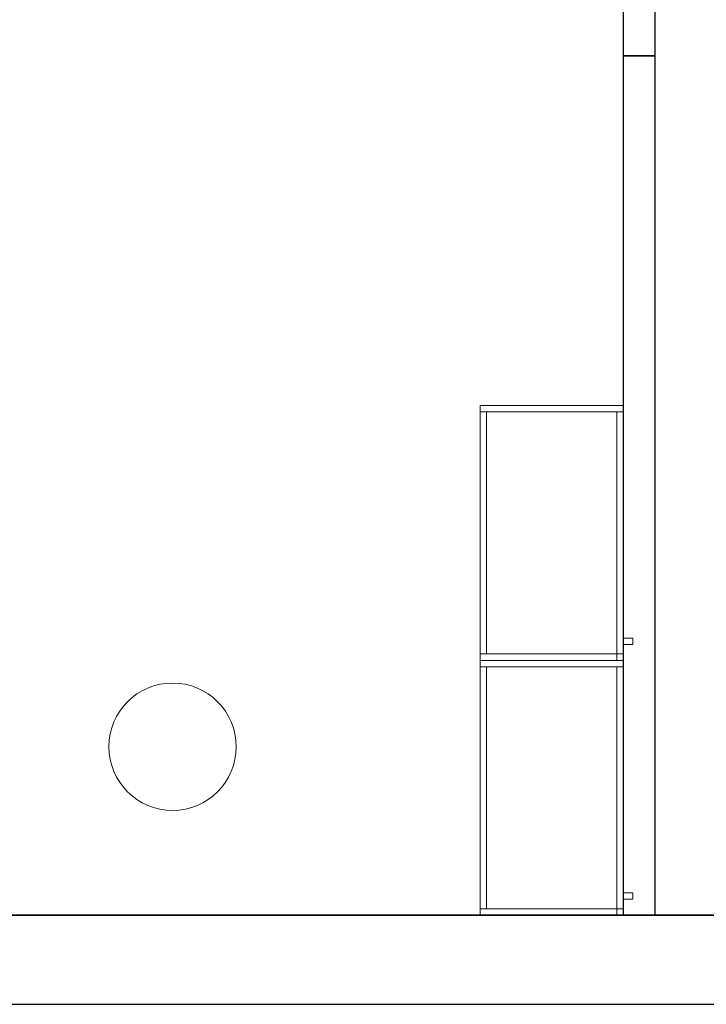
# Model space of a CAD drawing. Header units: metres. Extents: x 397.7 to 427.5, y 12.7 to 28.4.
# Tile 15 of 130: x 410.3 to 412.4, y 12.8 to 15.9. Entities that reach past the tile are written whole.
import ezdxf

# ---------------------------------------------------------------- set-up
doc = ezdxf.new("R2010")
doc.units = ezdxf.units.M
doc.layers.add('01_SUELOS', color=7, linetype='Continuous', lineweight=25, true_color=0x007f00)
for name, color, linetype, lineweight in [('02_MOBILIARIO', 7, 'Continuous', 18), ('A-COLS-____-MCUT', 7, 'Continuous', 18), ('A-COLS-____-OTLN', 7, 'Continuous', 18), ('A-WALL-____-MCUT', 7, 'Continuous', 25), ('A-WALL-____-OTLN', 7, 'Continuous', 25), ('Mobiliario', 7, 'Continuous', 18)]:
    doc.layers.add(name, color=color, linetype=linetype, lineweight=lineweight)

# ---------------------------------------------------------------- blocks, each defined once
blk = doc.blocks.new('Family - Evans P2-152722-05_TEL_P2')
at = {"layer": 'A-WALL-____-MCUT', "color": 253, "true_color": 0xaaaaaa}
for p, q in [((2.698, 0.1), (0, 0.1)), ((0, 0.1), (0, 0)), ((2.698, 0), (2.698, 0.1)), ((0, 0), (2.698, 0))]:
    blk.add_line(p, q, dxfattribs=at)
at = {"layer": 'A-WALL-____-OTLN', "color": 253, "true_color": 0xaaaaaa}
for p, q in [((2.698, 0.1), (0, 0.1)), ((0, 0.1), (0, 0)), ((2.698, 0), (2.698, 0.1)), ((0, 0), (2.698, 0))]:
    blk.add_line(p, q, dxfattribs=at)
at = {"layer": 'A-WALL-____-OTLN', "color": 253, "lineweight": 18, "true_color": 0xaaaaaa}
blk.add_line((0, 0), (2.698, 0), dxfattribs=at)
blk = doc.blocks.new('Family - Mur P2-152758-05_TEL_P2')
at = {"layer": 'A-WALL-____-MCUT', "color": 253, "true_color": 0xaaaaaa}
for p, q in [((25.4738, 0.28), (0.0555, 0.28)), ((0, 0), (25.4158, 0))]:
    blk.add_line(p, q, dxfattribs=at)
at = {"layer": 'A-WALL-____-OTLN', "color": 253, "true_color": 0xaaaaaa}
for p, q in [((25.4738, 0.28), (0.0555, 0.28)), ((0, 0), (25.4158, 0))]:
    blk.add_line(p, q, dxfattribs=at)
at = {"layer": 'A-WALL-____-OTLN', "color": 253, "lineweight": 18, "true_color": 0xaaaaaa}
blk.add_line((0, 0), (25.4158, 0), dxfattribs=at)
blk = doc.blocks.new('Family - LONDR55-XX_ZZ-ARQ-CAA-M3D-Londres55-152793-05_TEL_P2')
at = {"layer": '01_SUELOS', "color": 9, "true_color": 0xaad4aa}
for p, q in [((0, 0), (25.4191, 0)), ((25.4191, 0), (0, 0))]:
    blk.add_line(p, q, dxfattribs=at)
blk = doc.blocks.new('Family - Pilar P2-152809-05_TEL_P2')
at = {"layer": 'A-COLS-____-MCUT', "color": 253, "true_color": 0xaaaaaa}
for start, end in [(360, 180), (180, 360)]:
    blk.add_arc((0.2, 0.2), 0.2, start, end, dxfattribs=at)
at = {"layer": 'A-COLS-____-OTLN', "color": 253, "true_color": 0xaaaaaa}
for start, end in [(360, 180), (180, 360)]:
    blk.add_arc((0.2, 0.2), 0.2, start, end, dxfattribs=at)
blk = doc.blocks.new('Family - Armai 80x45_P2-152833-05_TEL_P2')
at = {"layer": '02_MOBILIARIO', "color": 253, "true_color": 0xaaaaaa}
for p, q in [((0, 0.8), (0.45, 0.8)), ((0.45, 0.8), (0, 0.8)), ((0, 0), (0, 0.8)), ((0, 0.8), (0, 0)), ((0, 0.8), (0.45, 0.8)), ((0, 0.78), (0, 0.8)), ((0.02, 0.78), (0, 0.78)), ((0, 0.02), (0, 0.78)), ((0.45, 0.78), (0, 0.78)), ((0.02, 0.78), (0.02, 0.02)), ((0.45, 0.78), (0.43, 0.78)), ((0.43, 0), (0.43, 0.78)), ((0.45, 0.8), (0.45, 0)), ((0.45, 0), (0.45, 0.8)), ((0.45, 0.78), (0.45, 0.8)), ((0.45, 0.78), (0.45, 0)), ((0.45, 0.07), (0.48, 0.07)), ((0.48, 0.07), (0.45, 0.07)), ((0.45, 0.05), (0.45, 0.07)), ((0.45, 0.07), (0.45, 0.05)), ((0.48, 0.07), (0.48, 0.05)), ((0.48, 0.05), (0.48, 0.07)), ((0.48, 0.05), (0.45, 0.05)), ((0.48, 0.05), (0.45, 0.05)), ((0.02, 0.02), (0, 0.02)), ((0, 0.02), (0.45, 0.02)), ((0, 0), (0, 0.02)), ((0.45, 0), (0, 0)), ((0, 0), (0.45, 0)), ((0.43, 0), (0.43, 0.02)), ((0.43, 0.02), (0.45, 0.02)), ((0.45, 0), (0.43, 0)), ((0.43, 0), (0.45, 0)), ((0.45, 0.02), (0.45, 0)), ((0.45, 0), (0.45, 0.02)), ((0.45, 0), (0, 0))]:
    blk.add_line(p, q, dxfattribs=at)
at = {"layer": 'Mobiliario', "color": 253, "true_color": 0xaaaaaa}
for p, q in [((0.45, 0.8), (0, 0.8)), ((0, 0.8), (0, 0.78)), ((0.02, 0.78), (0, 0.78)), ((0, 0.78), (0, 0.02)), ((0, 0.78), (0.45, 0.78)), ((0.02, 0.02), (0.02, 0.78)), ((0.45, 0.78), (0.43, 0.78)), ((0.43, 0.78), (0.43, 0)), ((0.45, 0.78), (0.45, 0.8)), ((0.45, 0), (0.45, 0.78)), ((0, 0.02), (0.02, 0.02)), ((0.45, 0.02), (0, 0.02)), ((0, 0.02), (0, 0)), ((0, 0), (0.45, 0)), ((0.45, 0.02), (0.43, 0.02)), ((0.43, 0.02), (0.43, 0)), ((0.43, 0), (0.45, 0)), ((0.43, 0), (0.45, 0)), ((0.45, 0), (0.45, 0.02)), ((0.45, 0), (0.45, 0.02))]:
    blk.add_line(p, q, dxfattribs=at)
blk = doc.blocks.new('Family - Armai 80x45_P2-153075-05_TEL_P2')
at = {"layer": '02_MOBILIARIO', "color": 253, "true_color": 0xaaaaaa}
for p, q in [((0, 0.8), (0.45, 0.8)), ((0.45, 0.8), (0, 0.8)), ((0, 0), (0, 0.8)), ((0, 0.8), (0, 0)), ((0, 0.8), (0.45, 0.8)), ((0, 0.78), (0, 0.8)), ((0.45, 0.78), (0, 0.78)), ((0.02, 0.78), (0, 0.78)), ((0, 0.02), (0, 0.78)), ((0.02, 0.78), (0.02, 0.02)), ((0.45, 0.78), (0.43, 0.78)), ((0.43, 0), (0.43, 0.78)), ((0.45, 0.8), (0.45, 0)), ((0.45, 0), (0.45, 0.8)), ((0.45, 0.78), (0.45, 0.8)), ((0.45, 0.78), (0.45, 0)), ((0.45, 0.07), (0.48, 0.07)), ((0.48, 0.07), (0.45, 0.07)), ((0.45, 0.05), (0.45, 0.07)), ((0.45, 0.07), (0.45, 0.05)), ((0.48, 0.07), (0.48, 0.05)), ((0.48, 0.05), (0.48, 0.07)), ((0.48, 0.05), (0.45, 0.05)), ((0.48, 0.05), (0.45, 0.05)), ((0.02, 0.02), (0, 0.02)), ((0, 0.02), (0.45, 0.02)), ((0, 0), (0, 0.02)), ((0.45, 0), (0, 0)), ((0, 0), (0.45, 0)), ((0.43, 0), (0.43, 0.02)), ((0.43, 0.02), (0.45, 0.02)), ((0.45, 0), (0.43, 0)), ((0.43, 0), (0.45, 0)), ((0.45, 0), (0.45, 0.02)), ((0.45, 0.02), (0.45, 0)), ((0.45, 0), (0, 0))]:
    blk.add_line(p, q, dxfattribs=at)
at = {"layer": 'Mobiliario', "color": 253, "true_color": 0xaaaaaa}
for p, q in [((0.45, 0.8), (0, 0.8)), ((0, 0.8), (0, 0.78)), ((0, 0.78), (0.45, 0.78)), ((0.02, 0.78), (0, 0.78)), ((0, 0.78), (0, 0.02)), ((0.02, 0.02), (0.02, 0.78)), ((0.45, 0.78), (0.43, 0.78)), ((0.43, 0.78), (0.43, 0)), ((0.45, 0.78), (0.45, 0.8)), ((0.45, 0), (0.45, 0.78)), ((0, 0.02), (0.02, 0.02)), ((0.45, 0.02), (0, 0.02)), ((0, 0.02), (0, 0)), ((0, 0), (0.45, 0)), ((0.45, 0.02), (0.43, 0.02)), ((0.43, 0.02), (0.43, 0)), ((0.43, 0), (0.45, 0)), ((0.43, 0), (0.45, 0)), ((0.45, 0), (0.45, 0.02)), ((0.45, 0), (0.45, 0.02))]:
    blk.add_line(p, q, dxfattribs=at)
blk = doc.blocks.new('Family - Mampara P2-153261-05_TEL_P2')
at = {"layer": 'A-WALL-____-MCUT', "color": 253, "true_color": 0xaaaaaa}
for p, q in [((0.56, 0.1), (0, 0.1)), ((0, 0.1), (0, 0)), ((0.56, 0), (0.56, 0.1)), ((0, 0), (0.56, 0))]:
    blk.add_line(p, q, dxfattribs=at)
at = {"layer": 'A-WALL-____-OTLN', "color": 253, "true_color": 0xaaaaaa}
for p, q in [((0.56, 0.1), (0, 0.1)), ((0, 0.1), (0, 0)), ((0.56, 0), (0.56, 0.1)), ((0, 0), (0.56, 0))]:
    blk.add_line(p, q, dxfattribs=at)
at = {"layer": 'A-WALL-____-OTLN', "color": 253, "lineweight": 18, "true_color": 0xaaaaaa}
blk.add_line((0, 0), (0.56, 0), dxfattribs=at)
blk = doc.blocks.new('LONDR55-XX_ZZ-ARQ-CAA-M3D-Londres55_ifc-1-05_TEL_P2')
at = {"layer": '01_SUELOS', "color": 253, "lineweight": 18, "true_color": 0xaaaaaa}
blk.add_blockref('Family - LONDR55-XX_ZZ-ARQ-CAA-M3D-Londres55-152793-05_TEL_P2', (398.2971, 13.1206), dxfattribs=at)
at = {"layer": '02_MOBILIARIO', "color": 253, "lineweight": 18, "true_color": 0xaaaaaa}
for name, p in [('Family - Armai 80x45_P2-153075-05_TEL_P2', (411.6993, 13.9207)), ('Family - Armai 80x45_P2-152833-05_TEL_P2', (411.6993, 13.1206))]:
    blk.add_blockref(name, p, dxfattribs=at)
at = {"layer": 'A-COLS-____-OTLN', "color": 253, "lineweight": 18, "true_color": 0xaaaaaa}
blk.add_blockref('Family - Pilar P2-152809-05_TEL_P2', (410.5337, 13.4495), dxfattribs=at)
at = {"layer": 'A-WALL-____-OTLN', "color": 253, "lineweight": 18, "true_color": 0xaaaaaa}
for name, p, rotation in [('Family - Mampara P2-153261-05_TEL_P2', (412.2493, 15.8186), 90), ('Family - Evans P2-152722-05_TEL_P2', (412.2493, 13.1206), 89.99999999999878)]:
    blk.add_blockref(name, p, dxfattribs=dict(at, rotation=rotation))
blk.add_blockref('Family - Mur P2-152758-05_TEL_P2', (398.2417, 12.8406), dxfattribs=at)

msp = doc.modelspace()

# ---------------------------------------------------------------- block references
at = {"lineweight": 5}
msp.add_blockref('LONDR55-XX_ZZ-ARQ-CAA-M3D-Londres55_ifc-1-05_TEL_P2', (0, 0), dxfattribs=at)

doc.saveas('drawing.dxf')
